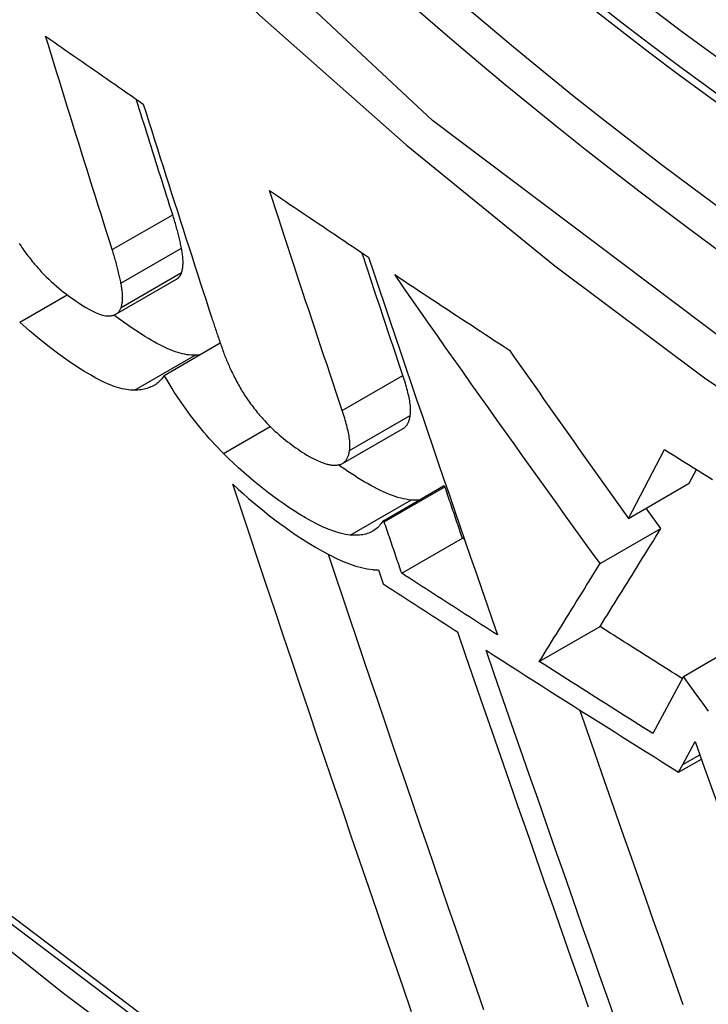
# Model space of a CAD drawing. Header units: inches. Extents: x 25 to 686, y 75 to 315.
# Tile 239 of 256: x 632.0546 to 632.1211, y 269.3872 to 269.4824. Entities that reach past the tile are written whole.
import ezdxf

# ---------------------------------------------------------------- set-up
doc = ezdxf.new("R2010")
doc.units = ezdxf.units.IN
doc.header["$MEASUREMENT"] = 0
doc.layers.add('Visible Edges(ANSI)', color=7, linetype='Continuous', lineweight=25)
doc.layers.add('Visible Tangent Edges(ANSI)', color=7, linetype='Continuous', lineweight=25)

msp = doc.modelspace()

# ---------------------------------------------------------------- linework, layer by layer
at = {"layer": 'Visible Edges(ANSI)'}
for p, q in [((632.063855, 269.45393), (632.069704, 269.457307)), ((632.068518, 269.44802), (632.073945, 269.451153)), ((632.085774, 269.439499), (632.09164, 269.442886)), ((632.113407, 269.434187), (632.116897, 269.440853)), ((632.119293, 269.437585), (632.119987, 269.438911)), ((632.089668, 269.433932), (632.095537, 269.437321)), ((632.089806, 269.433843), (632.095675, 269.437231)), ((632.095675, 269.437231), (632.095537, 269.437321)), ((632.113407, 269.434187), (632.119293, 269.437585)), ((632.116555, 269.433215), (632.115131, 269.435182)), ((632.089806, 269.433843), (632.089668, 269.433932)), ((632.110672, 269.429818), (632.116555, 269.433214)), ((632.091489, 269.428895), (632.09736, 269.432285)), ((632.09757, 269.432148), (632.09736, 269.432285)), ((632.089242, 269.429202), (632.089698, 269.427859)), ((632.104795, 269.420336), (632.110674, 269.423731)), ((632.118724, 269.418907), (632.12299, 269.42137)), ((632.118724, 269.418907), (632.115769, 269.413396)), ((632.118659, 269.410376), (632.11986, 269.412621)), ((632.118267, 269.409653), (632.120466, 269.410922)), ((632.118267, 269.409653), (632.118659, 269.410376))]:
    msp.add_line(p, q, dxfattribs=at)
at = {"layer": 'Visible Edges(ANSI)', "flags": 128}
for points in [[(631.912378, 269.516331), (631.948185, 269.482174), (631.984553, 269.44941), (632.021433, 269.418093), (632.058779, 269.388277), (632.096541, 269.360014), (632.134674, 269.333355), (632.173131, 269.308348), (632.211868, 269.285045), (632.250839, 269.263491), (632.290002, 269.243737), (632.329312, 269.22583), (632.368728, 269.209819), (632.408204, 269.195755), (632.447698, 269.183689), (632.487161, 269.173676), (632.526541, 269.165772)], [(632.063501, 269.460175), (632.063229, 269.461029), (632.062958, 269.461884), (632.062687, 269.462739), (632.062416, 269.463595), (632.062146, 269.464452), (632.061875, 269.46531), (632.061605, 269.466168), (632.061335, 269.467026), (632.061066, 269.467885), (632.060796, 269.468744), (632.060527, 269.469604), (632.060259, 269.470465), (632.05999, 269.471325), (632.059722, 269.472186), (632.059454, 269.473048), (632.059187, 269.47391), (632.05892, 269.474772), (632.058653, 269.475634), (632.058387, 269.476496), (632.058121, 269.477359), (632.057856, 269.478222), (632.057591, 269.479085), (632.057326, 269.479948), (632.057062, 269.480811)], [(632.057062, 269.480811), (632.057454, 269.480537), (632.057846, 269.480264), (632.058238, 269.47999), (632.05863, 269.479716), (632.059022, 269.479443), (632.059415, 269.479169), (632.059807, 269.478896), (632.0602, 269.478622), (632.060593, 269.478349), (632.060986, 269.478076), (632.061379, 269.477802), (632.061772, 269.477529), (632.062166, 269.477256), (632.062559, 269.476982), (632.062953, 269.476709), (632.063347, 269.476436), (632.063741, 269.476163), (632.064135, 269.47589), (632.064529, 269.475617), (632.064923, 269.475344), (632.065317, 269.475071), (632.065712, 269.474798), (632.066106, 269.474526), (632.066501, 269.474253)], [(632.069348, 269.46355), (632.0692, 269.464014), (632.069053, 269.464477), (632.068906, 269.464941), (632.068758, 269.465405), (632.068611, 269.465869), (632.068464, 269.466334), (632.068316, 269.466798), (632.068169, 269.467263), (632.068022, 269.467728), (632.067875, 269.468193), (632.067728, 269.468658), (632.067581, 269.469124), (632.067435, 269.469589), (632.067288, 269.470055), (632.067141, 269.470521), (632.066995, 269.470987), (632.066848, 269.471453), (632.066702, 269.47192), (632.066555, 269.472386), (632.066409, 269.472853), (632.066263, 269.473319), (632.066117, 269.473786), (632.065971, 269.474253), (632.065825, 269.47472)], [(632.066501, 269.474253), (632.066774, 269.473388), (632.067046, 269.472523), (632.06732, 269.471658), (632.067594, 269.470793), (632.067868, 269.469928), (632.068142, 269.469063), (632.068417, 269.468199), (632.068692, 269.467334), (632.068968, 269.46647), (632.069244, 269.465606), (632.06952, 269.464743), (632.069797, 269.463879), (632.070073, 269.463017), (632.07035, 269.462154), (632.070628, 269.461292), (632.070905, 269.46043), (632.071183, 269.459569), (632.071461, 269.458709), (632.071739, 269.457849), (632.072017, 269.45699), (632.072296, 269.456131), (632.072574, 269.455273), (632.072853, 269.454415), (632.073132, 269.453559)], [(632.078695, 269.465903), (632.079093, 269.465633), (632.079491, 269.465363), (632.07989, 269.465093), (632.080288, 269.464823), (632.080687, 269.464553), (632.081086, 269.464283), (632.081485, 269.464013), (632.081884, 269.463744), (632.082284, 269.463474), (632.082683, 269.463205), (632.083083, 269.462935), (632.083483, 269.462666), (632.083883, 269.462396), (632.084284, 269.462127), (632.084684, 269.461858), (632.085085, 269.461589), (632.085485, 269.46132), (632.085886, 269.461051), (632.086287, 269.460782), (632.086689, 269.460513), (632.08709, 269.460244), (632.087492, 269.459975), (632.087893, 269.459707), (632.088295, 269.459438)], [(632.085746, 269.444605), (632.08545, 269.445487), (632.085155, 269.446369), (632.084859, 269.447252), (632.084564, 269.448136), (632.084268, 269.44902), (632.083973, 269.449906), (632.083678, 269.450791), (632.083383, 269.451678), (632.083088, 269.452565), (632.082793, 269.453452), (632.082498, 269.45434), (632.082204, 269.455229), (632.08191, 269.456117), (632.081616, 269.457006), (632.081322, 269.457896), (632.081029, 269.458785), (632.080736, 269.459675), (632.080443, 269.460564), (632.080151, 269.461454), (632.079859, 269.462344), (632.079567, 269.463234), (632.079276, 269.464124), (632.078985, 269.465013), (632.078695, 269.465903)], [(632.070194, 269.460319), (632.070169, 269.460446), (632.070142, 269.460574), (632.070115, 269.460703), (632.070087, 269.460832), (632.070058, 269.460962), (632.070028, 269.461092), (632.069998, 269.461223), (632.069966, 269.461355), (632.069934, 269.461487), (632.069901, 269.46162), (632.069867, 269.461754), (632.069832, 269.461888), (632.069796, 269.462023), (632.06976, 269.462159), (632.069722, 269.462295), (632.069684, 269.462432), (632.069645, 269.46257), (632.069605, 269.462708), (632.069564, 269.462847), (632.069523, 269.462986), (632.06948, 269.463126), (632.069437, 269.463267), (632.069393, 269.463408), (632.069348, 269.46355)], [(632.054508, 269.460776), (632.054595, 269.460642), (632.054684, 269.460507), (632.054775, 269.460373), (632.054867, 269.460239), (632.054961, 269.460104), (632.055057, 269.45997), (632.055154, 269.459836), (632.055254, 269.459702), (632.055355, 269.459568), (632.055457, 269.459435), (632.05556, 269.459303), (632.055664, 269.459172), (632.055769, 269.459042), (632.055876, 269.458913), (632.055983, 269.458784), (632.056091, 269.458657), (632.0562, 269.458531), (632.05631, 269.458406), (632.056421, 269.458281), (632.056533, 269.458158), (632.056645, 269.458035)], [(632.064346, 269.456942), (632.064321, 269.45707), (632.064294, 269.457198), (632.064267, 269.457326), (632.064239, 269.457455), (632.06421, 269.457585), (632.06418, 269.457716), (632.06415, 269.457847), (632.064118, 269.457979), (632.064086, 269.458111), (632.064053, 269.458244), (632.064019, 269.458378), (632.063984, 269.458512), (632.063949, 269.458647), (632.063912, 269.458783), (632.063875, 269.458919), (632.063836, 269.459056), (632.063797, 269.459194), (632.063758, 269.459332), (632.063717, 269.459471), (632.063675, 269.45961), (632.063633, 269.45975), (632.06359, 269.459891), (632.063546, 269.460033), (632.063501, 269.460175)], [(632.070209, 269.45796), (632.070233, 269.458035), (632.070255, 269.458112), (632.070274, 269.458192), (632.070291, 269.458274), (632.070306, 269.458358), (632.070318, 269.458444), (632.070329, 269.458532), (632.070337, 269.458623), (632.070343, 269.458715), (632.070347, 269.458809), (632.070348, 269.458906), (632.070348, 269.459004), (632.070346, 269.459104), (632.070342, 269.459206), (632.070335, 269.459309), (632.070327, 269.459415), (632.070317, 269.459522), (632.070305, 269.459631), (632.070291, 269.459742), (632.070275, 269.459854), (632.070258, 269.459968), (632.070238, 269.460083), (632.070217, 269.4602), (632.070194, 269.460319)], [(632.091611, 269.447992), (632.091446, 269.448484), (632.091281, 269.448977), (632.091115, 269.44947), (632.09095, 269.449963), (632.090785, 269.450457), (632.090619, 269.45095), (632.090454, 269.451444), (632.090289, 269.451938), (632.090123, 269.452433), (632.089958, 269.452928), (632.089793, 269.453422), (632.089628, 269.453917), (632.089463, 269.454413), (632.089298, 269.454908), (632.089133, 269.455403), (632.088968, 269.455899), (632.088803, 269.456395), (632.088638, 269.456891), (632.088473, 269.457387), (632.088308, 269.457884), (632.088143, 269.45838), (632.087979, 269.458876), (632.087814, 269.459373), (632.08765, 269.45987)], [(632.088295, 269.459438), (632.088806, 269.457915), (632.089318, 269.45639), (632.089831, 269.454864), (632.090346, 269.453336), (632.090862, 269.451807), (632.09138, 269.450277), (632.091898, 269.448747), (632.092417, 269.447217), (632.092937, 269.445686), (632.093458, 269.444156), (632.093979, 269.442626), (632.094501, 269.441097), (632.095023, 269.43957), (632.095546, 269.438043), (632.096068, 269.436519), (632.096591, 269.434996), (632.097113, 269.433475), (632.097636, 269.431957), (632.098158, 269.430442), (632.098679, 269.42893), (632.0992, 269.427421), (632.099721, 269.425915), (632.10024, 269.424414), (632.100759, 269.422916)], [(632.056645, 269.458035), (632.056882, 269.457785), (632.057122, 269.457543), (632.057362, 269.45731), (632.057603, 269.457084), (632.057844, 269.456867), (632.058085, 269.456658), (632.058325, 269.456456), (632.058563, 269.456262), (632.058801, 269.456074), (632.059038, 269.455892), (632.059274, 269.455716), (632.059507, 269.455546), (632.059749, 269.455375), (632.060021, 269.455187), (632.060318, 269.454989), (632.060635, 269.454786), (632.060964, 269.454586), (632.061299, 269.454395), (632.061635, 269.454219), (632.061959, 269.454067), (632.062269, 269.453943), (632.062562, 269.453848), (632.062835, 269.453787), (632.063086, 269.453763)], [(632.069704, 269.457307), (632.069733, 269.457324), (632.069762, 269.457343), (632.06979, 269.457362), (632.069817, 269.457382), (632.069843, 269.457403), (632.069869, 269.457425), (632.069894, 269.457448), (632.069918, 269.457472), (632.069942, 269.457496), (632.069965, 269.457521), (632.069987, 269.457547), (632.070008, 269.457574), (632.070029, 269.457602), (632.070049, 269.45763), (632.070068, 269.45766), (632.070087, 269.45769), (632.070104, 269.457721), (632.070121, 269.457753), (632.070138, 269.457785), (632.070153, 269.457818), (632.070168, 269.457853), (632.070183, 269.457887), (632.070196, 269.457923), (632.070209, 269.45796)], [(632.090815, 269.457759), (632.091275, 269.457454), (632.091734, 269.457148), (632.092194, 269.456843), (632.092654, 269.456538), (632.093114, 269.456234), (632.093575, 269.455929), (632.094035, 269.455624), (632.094496, 269.45532), (632.094957, 269.455015), (632.095419, 269.454711), (632.09588, 269.454407), (632.096342, 269.454103), (632.096804, 269.453799), (632.097267, 269.453495), (632.097729, 269.453191), (632.098192, 269.452887), (632.098655, 269.452584), (632.099118, 269.45228), (632.099582, 269.451977), (632.100046, 269.451674), (632.10051, 269.451371), (632.100974, 269.451068), (632.101439, 269.450765), (632.101904, 269.450462)], [(632.110672, 269.429818), (632.109839, 269.430969), (632.109007, 269.432121), (632.108174, 269.433275), (632.107342, 269.43443), (632.10651, 269.435586), (632.105678, 269.436744), (632.104847, 269.437903), (632.104016, 269.439063), (632.103186, 269.440224), (632.102356, 269.441386), (632.101527, 269.44255), (632.100698, 269.443714), (632.09987, 269.44488), (632.099042, 269.446046), (632.098216, 269.447214), (632.09739, 269.448382), (632.096565, 269.449552), (632.09574, 269.450722), (632.094917, 269.451893), (632.094095, 269.453065), (632.093273, 269.454237), (632.092453, 269.45541), (632.091634, 269.456584), (632.090815, 269.457759)], [(632.06436, 269.454583), (632.064384, 269.454658), (632.064406, 269.454735), (632.064425, 269.454815), (632.064442, 269.454897), (632.064457, 269.454981), (632.06447, 269.455067), (632.06448, 269.455156), (632.064488, 269.455246), (632.064494, 269.455338), (632.064498, 269.455433), (632.0645, 269.455529), (632.064499, 269.455627), (632.064497, 269.455727), (632.064493, 269.455829), (632.064487, 269.455933), (632.064478, 269.456038), (632.064468, 269.456146), (632.064456, 269.456255), (632.064442, 269.456365), (632.064427, 269.456477), (632.064409, 269.456591), (632.06439, 269.456707), (632.064369, 269.456824), (632.064346, 269.456942)], [(632.063086, 269.453763), (632.063166, 269.453762), (632.063244, 269.453765), (632.063319, 269.45377), (632.063393, 269.453779), (632.063464, 269.45379), (632.063533, 269.453805), (632.063599, 269.453822), (632.063663, 269.453843), (632.063725, 269.453866), (632.063785, 269.453893), (632.063842, 269.453923), (632.063897, 269.453956), (632.06395, 269.453992), (632.064, 269.454031), (632.064048, 269.454073), (632.064092, 269.454118), (632.064135, 269.454167), (632.064175, 269.454217), (632.064212, 269.454271), (632.064246, 269.454328), (632.064279, 269.454387), (632.064308, 269.45445), (632.064335, 269.454515), (632.06436, 269.454583)], [(632.071513, 269.44996), (632.071325, 269.44996), (632.071131, 269.449969), (632.070932, 269.449988), (632.070726, 269.450017), (632.070515, 269.450056), (632.070298, 269.450104), (632.070076, 269.450162), (632.069847, 269.450229), (632.069613, 269.450306), (632.069374, 269.450392), (632.069129, 269.450488), (632.068878, 269.450593), (632.068621, 269.450707), (632.06836, 269.450831), (632.068095, 269.450963), (632.067825, 269.451103), (632.067553, 269.451251), (632.067277, 269.451407), (632.066997, 269.45157), (632.066649, 269.451781), (632.066126, 269.452114), (632.065422, 269.452583), (632.064558, 269.453188), (632.063664, 269.453843)], [(632.073132, 269.453559), (632.073176, 269.453424), (632.07322, 269.453289), (632.073265, 269.453153), (632.07331, 269.453018), (632.073355, 269.452882), (632.0734, 269.452746), (632.073446, 269.45261), (632.073491, 269.452474), (632.073537, 269.452338), (632.073584, 269.452202), (632.07363, 269.452065), (632.073677, 269.451928), (632.073724, 269.451792), (632.073771, 269.451654), (632.073819, 269.451517), (632.073866, 269.45138), (632.073914, 269.451243), (632.073962, 269.451105), (632.074011, 269.450967), (632.07406, 269.450829), (632.074108, 269.450691), (632.074158, 269.450553), (632.074207, 269.450415), (632.074257, 269.450276)], [(632.065661, 269.446582), (632.065475, 269.446582), (632.065283, 269.446591), (632.065086, 269.44661), (632.064882, 269.446638), (632.064672, 269.446676), (632.064457, 269.446724), (632.064236, 269.446781), (632.064009, 269.446848), (632.063776, 269.446924), (632.063538, 269.447009), (632.063294, 269.447104), (632.063044, 269.447209), (632.06275, 269.44734), (632.06238, 269.44752), (632.061929, 269.447755), (632.061394, 269.448055), (632.060771, 269.448429), (632.060056, 269.448886), (632.059246, 269.449435), (632.058342, 269.45008), (632.057407, 269.450782), (632.056462, 269.451526), (632.05551, 269.452315), (632.054553, 269.453148)], [(632.101904, 269.450462), (632.10238, 269.449781), (632.102857, 269.449099), (632.103334, 269.448418), (632.103812, 269.447738), (632.104289, 269.447057), (632.104767, 269.446377), (632.105246, 269.445697), (632.105724, 269.445017), (632.106203, 269.444338), (632.106682, 269.443659), (632.107161, 269.44298), (632.107641, 269.442301), (632.10812, 269.441623), (632.1086, 269.440945), (632.10908, 269.440268), (632.109561, 269.43959), (632.110041, 269.438914), (632.110522, 269.438237), (632.111002, 269.437561), (632.111483, 269.436886), (632.111964, 269.43621), (632.112445, 269.435536), (632.112926, 269.434861), (632.113407, 269.434187)], [(632.071925, 269.449987), (632.071908, 269.449985), (632.071891, 269.449983), (632.071874, 269.449982), (632.071857, 269.44998), (632.071841, 269.449979), (632.071824, 269.449977), (632.071807, 269.449976), (632.07179, 269.449975), (632.071773, 269.449973), (632.071756, 269.449972), (632.071738, 269.449971), (632.071721, 269.44997), (632.071704, 269.449969), (632.071687, 269.449968), (632.07167, 269.449967), (632.071652, 269.449966), (632.071635, 269.449965), (632.071618, 269.449964), (632.0716, 269.449964), (632.071583, 269.449963), (632.071565, 269.449962), (632.071548, 269.449961), (632.07153, 269.449961), (632.071513, 269.44996)], [(632.074257, 269.450276), (632.074304, 269.450146), (632.074353, 269.450015), (632.074403, 269.449884), (632.074454, 269.449751), (632.074507, 269.449618), (632.074561, 269.449485), (632.074617, 269.44935), (632.074674, 269.449214), (632.074733, 269.449078), (632.074793, 269.448941), (632.074855, 269.448803), (632.074918, 269.448665), (632.074983, 269.448525), (632.075049, 269.448385), (632.075117, 269.448244), (632.075186, 269.448103), (632.075257, 269.44796), (632.07533, 269.447817), (632.075405, 269.447673), (632.075481, 269.447528), (632.075559, 269.447382), (632.075638, 269.447236), (632.075719, 269.447088), (632.075802, 269.44694)], [(632.068518, 269.44802), (632.068447, 269.447901), (632.068371, 269.447787), (632.068291, 269.44768), (632.068206, 269.447577), (632.068117, 269.447481), (632.068023, 269.447389), (632.067925, 269.447303), (632.067823, 269.447222), (632.067716, 269.447146), (632.067605, 269.447076), (632.06749, 269.44701), (632.067372, 269.44695), (632.067249, 269.446894), (632.067122, 269.446843), (632.066992, 269.446797), (632.066858, 269.446755), (632.06672, 269.446718), (632.066579, 269.446686), (632.066434, 269.446658), (632.066286, 269.446634), (632.066135, 269.446615), (632.06598, 269.4466), (632.065822, 269.446589), (632.065661, 269.446582)], [(632.074261, 269.440469), (632.073979, 269.440752), (632.073701, 269.441039), (632.073425, 269.44133), (632.073152, 269.441626), (632.072882, 269.441926), (632.072615, 269.44223), (632.072351, 269.442538), (632.07209, 269.44285), (632.071832, 269.443167), (632.071577, 269.443486), (632.071328, 269.443807), (632.071083, 269.444129), (632.070843, 269.444453), (632.070607, 269.444778), (632.070377, 269.445103), (632.070151, 269.445429), (632.06993, 269.445755), (632.069714, 269.446081), (632.069503, 269.446406), (632.069296, 269.446731), (632.069095, 269.447055), (632.068898, 269.447378), (632.068706, 269.447699), (632.068518, 269.44802)], [(632.092323, 269.444133), (632.09234, 269.444253), (632.092351, 269.444379), (632.092357, 269.444511), (632.092357, 269.444647), (632.092353, 269.444788), (632.092344, 269.444933), (632.09233, 269.445082), (632.092312, 269.445234), (632.092291, 269.44539), (632.092266, 269.445548), (632.092237, 269.445709), (632.092205, 269.445872), (632.09217, 269.446037), (632.092132, 269.446205), (632.09209, 269.446375), (632.092047, 269.446548), (632.092, 269.446723), (632.091951, 269.446901), (632.091899, 269.447079), (632.091846, 269.44726), (632.09179, 269.447441), (632.091732, 269.447624), (632.091673, 269.447808), (632.091611, 269.447992)], [(632.075802, 269.44694), (632.075881, 269.446803), (632.075961, 269.446665), (632.076044, 269.446527), (632.076129, 269.446389), (632.076215, 269.44625), (632.076304, 269.446111), (632.076395, 269.445972), (632.076489, 269.445832), (632.076584, 269.445693), (632.076682, 269.445552), (632.076782, 269.445412), (632.076884, 269.445271), (632.076987, 269.445131), (632.077093, 269.444992), (632.077199, 269.444853), (632.077307, 269.444715), (632.077417, 269.444578), (632.077527, 269.444442), (632.07764, 269.444307), (632.077753, 269.444173), (632.077868, 269.444039), (632.077984, 269.443906), (632.078101, 269.443774), (632.07822, 269.443642)], [(632.086457, 269.440746), (632.086474, 269.440866), (632.086485, 269.440992), (632.08649, 269.441124), (632.086491, 269.44126), (632.086486, 269.441401), (632.086477, 269.441546), (632.086464, 269.441695), (632.086446, 269.441847), (632.086424, 269.442003), (632.086399, 269.442161), (632.086371, 269.442322), (632.086339, 269.442485), (632.086304, 269.44265), (632.086266, 269.442818), (632.086224, 269.442989), (632.086181, 269.443162), (632.086134, 269.443337), (632.086085, 269.443514), (632.086033, 269.443693), (632.08598, 269.443873), (632.085924, 269.444055), (632.085866, 269.444238), (632.085807, 269.444421), (632.085746, 269.444605)], [(632.09164, 269.442886), (632.091688, 269.442916), (632.091734, 269.442948), (632.091779, 269.442982), (632.091821, 269.443019), (632.091862, 269.443058), (632.0919, 269.443099), (632.091937, 269.443143), (632.091972, 269.443188), (632.092005, 269.443235), (632.092036, 269.443284), (632.092066, 269.443335), (632.092094, 269.443387), (632.092121, 269.443441), (632.092146, 269.443497), (632.09217, 269.443555), (632.092192, 269.443614), (632.092213, 269.443674), (632.092233, 269.443736), (632.092251, 269.443799), (632.092268, 269.443864), (632.092284, 269.443929), (632.092298, 269.443996), (632.092311, 269.444064), (632.092323, 269.444133)], [(632.07822, 269.443642), (632.078419, 269.443428), (632.078621, 269.44322), (632.078825, 269.443017), (632.07903, 269.442821), (632.079235, 269.44263), (632.079441, 269.442445), (632.079646, 269.442266), (632.079851, 269.442093), (632.080056, 269.441924), (632.080259, 269.441761), (632.080462, 269.441602), (632.080664, 269.441448), (632.080866, 269.441297), (632.081067, 269.441151), (632.081267, 269.441007), (632.081466, 269.440868), (632.081663, 269.440732), (632.081862, 269.440598), (632.082078, 269.440458), (632.08232, 269.44031), (632.082597, 269.440153), (632.082916, 269.439987), (632.083285, 269.439812), (632.083713, 269.439627)], [(632.086513, 269.432576), (632.086043, 269.432643), (632.085546, 269.432755), (632.085023, 269.432911), (632.084473, 269.433112), (632.083902, 269.433353), (632.083329, 269.433625), (632.082757, 269.433923), (632.082191, 269.43424), (632.081635, 269.434571), (632.081096, 269.43491), (632.080576, 269.435251), (632.080081, 269.435588), (632.079606, 269.435922), (632.079129, 269.436269), (632.078649, 269.43663), (632.078166, 269.437004), (632.07768, 269.437392), (632.077192, 269.437794), (632.076703, 269.438209), (632.076213, 269.438637), (632.075723, 269.439078), (632.075235, 269.43953), (632.074747, 269.439993), (632.074261, 269.440469)], [(632.085499, 269.43939), (632.085571, 269.43941), (632.085638, 269.439434), (632.085703, 269.439462), (632.085765, 269.439494), (632.085823, 269.43953), (632.085879, 269.439569), (632.085932, 269.439611), (632.085981, 269.439657), (632.086029, 269.439707), (632.086073, 269.439759), (632.086115, 269.439814), (632.086154, 269.439872), (632.086191, 269.439932), (632.086225, 269.439995), (632.086258, 269.440061), (632.086288, 269.440129), (632.086316, 269.440199), (632.086342, 269.440272), (632.086366, 269.440346), (632.086388, 269.440423), (632.086408, 269.440501), (632.086426, 269.440581), (632.086442, 269.440663), (632.086457, 269.440746)], [(632.116897, 269.440853), (632.11736, 269.440561), (632.117824, 269.440269), (632.118288, 269.439977), (632.118752, 269.439686), (632.119216, 269.439394), (632.119681, 269.439103), (632.120147, 269.438811), (632.120612, 269.43852), (632.121078, 269.438229), (632.121544, 269.437938)], [(632.083713, 269.439627), (632.083804, 269.43959), (632.083894, 269.439556), (632.083982, 269.439524), (632.084068, 269.439495), (632.084154, 269.439469), (632.084237, 269.439444), (632.084319, 269.439423), (632.0844, 269.439404), (632.084479, 269.439387), (632.084557, 269.439373), (632.084634, 269.43936), (632.084708, 269.43935), (632.084782, 269.439343), (632.084854, 269.439337), (632.084925, 269.439334), (632.084994, 269.439332), (632.085062, 269.439333), (632.085129, 269.439335), (632.085194, 269.43934), (632.085258, 269.439346), (632.08532, 269.439355), (632.085381, 269.439365), (632.085441, 269.439376), (632.085499, 269.43939)], [(632.09238, 269.435963), (632.092144, 269.435992), (632.091901, 269.436032), (632.091651, 269.436084), (632.091396, 269.436147), (632.091133, 269.436221), (632.090865, 269.436306), (632.09059, 269.436403), (632.090309, 269.43651), (632.090022, 269.436628), (632.089728, 269.436756), (632.089429, 269.436896), (632.089124, 269.437045), (632.088813, 269.437206), (632.088498, 269.437375), (632.088181, 269.437553), (632.087864, 269.437737), (632.087547, 269.437927), (632.087231, 269.438122), (632.086916, 269.438322), (632.086603, 269.438526), (632.086294, 269.438733), (632.085987, 269.438942), (632.085685, 269.439153), (632.085386, 269.439366)], [(632.092453, 269.386483), (632.091627, 269.388874), (632.0908, 269.391273), (632.089971, 269.39368), (632.089142, 269.396094), (632.088311, 269.398515), (632.08748, 269.400941), (632.086649, 269.403372), (632.085818, 269.405806), (632.084988, 269.408245), (632.084158, 269.410685), (632.083329, 269.413128), (632.082502, 269.415572), (632.081676, 269.418016), (632.080852, 269.42046), (632.080031, 269.422903), (632.079212, 269.425344), (632.078396, 269.427782), (632.077583, 269.430217), (632.076773, 269.432648), (632.075967, 269.435075), (632.075166, 269.437495)], [(632.075166, 269.437495), (632.075674, 269.437026), (632.076183, 269.436568), (632.076692, 269.436121), (632.0772, 269.435685), (632.077708, 269.435261), (632.078214, 269.434849), (632.078718, 269.434449), (632.07922, 269.434062), (632.079719, 269.433687), (632.080216, 269.433324), (632.080731, 269.432959), (632.081289, 269.432575), (632.081884, 269.432181), (632.082508, 269.431784), (632.083157, 269.431391), (632.083824, 269.43101), (632.084503, 269.430649), (632.085173, 269.43032), (632.08582, 269.430033), (632.086443, 269.429787), (632.087042, 269.429584), (632.087617, 269.429424), (632.088165, 269.429307), (632.088687, 269.429235)], [(632.09736, 269.432285), (632.097289, 269.432491), (632.097219, 269.432697), (632.097149, 269.432903), (632.097079, 269.433109), (632.097008, 269.433315), (632.096938, 269.433521), (632.096868, 269.433727), (632.096798, 269.433933), (632.096727, 269.434139), (632.096657, 269.434345), (632.096587, 269.434551), (632.096517, 269.434757), (632.096447, 269.434963), (632.096376, 269.435169), (632.096306, 269.435375), (632.096236, 269.435582), (632.096166, 269.435788), (632.096096, 269.435994), (632.096025, 269.4362), (632.095955, 269.436406), (632.095885, 269.436613), (632.095815, 269.436819), (632.095745, 269.437025), (632.095675, 269.437231)], [(632.093154, 269.435945), (632.093123, 269.435943), (632.093093, 269.435942), (632.093062, 269.43594), (632.093031, 269.435939), (632.093, 269.435939), (632.092969, 269.435938), (632.092938, 269.435937), (632.092906, 269.435937), (632.092874, 269.435937), (632.092843, 269.435937), (632.092811, 269.435938), (632.092778, 269.435938), (632.092746, 269.435939), (632.092714, 269.43594), (632.092681, 269.435942), (632.092648, 269.435943), (632.092615, 269.435945), (632.092582, 269.435947), (632.092549, 269.435949), (632.092515, 269.435951), (632.092482, 269.435954), (632.092448, 269.435957), (632.092414, 269.43596), (632.09238, 269.435963)], [(632.089668, 269.433932), (632.08959, 269.433812), (632.089508, 269.433695), (632.089422, 269.433584), (632.089331, 269.433478), (632.089235, 269.433377), (632.089135, 269.433281), (632.08903, 269.433191), (632.08892, 269.433106), (632.088806, 269.433027), (632.088687, 269.432953), (632.088562, 269.432885), (632.088433, 269.432823), (632.0883, 269.432767), (632.088161, 269.432718), (632.088018, 269.432675), (632.08787, 269.432638), (632.087717, 269.432607), (632.08756, 269.432583), (632.087398, 269.432566), (632.087231, 269.432554), (632.087058, 269.43255), (632.086882, 269.432552), (632.0867, 269.43256), (632.086513, 269.432576)], [(632.091489, 269.428895), (632.091419, 269.429101), (632.091349, 269.429307), (632.091279, 269.429513), (632.091208, 269.429719), (632.091138, 269.429925), (632.091068, 269.430131), (632.090998, 269.430338), (632.090928, 269.430544), (632.090857, 269.43075), (632.090787, 269.430956), (632.090717, 269.431162), (632.090647, 269.431368), (632.090577, 269.431574), (632.090507, 269.43178), (632.090436, 269.431987), (632.090366, 269.432193), (632.090296, 269.432399), (632.090226, 269.432605), (632.090156, 269.432811), (632.090086, 269.433018), (632.090016, 269.433224), (632.089946, 269.43343), (632.089876, 269.433636), (632.089806, 269.433843)], [(632.110674, 269.423731), (632.110911, 269.424112), (632.111148, 269.424493), (632.111384, 269.424873), (632.11162, 269.425253), (632.111856, 269.425634), (632.112092, 269.426014), (632.112328, 269.426395), (632.112565, 269.426777), (632.112803, 269.42716), (632.113041, 269.427544), (632.11328, 269.42793), (632.113521, 269.428318), (632.113763, 269.428708), (632.114006, 269.4291), (632.114251, 269.429495), (632.114497, 269.429893), (632.114746, 269.430294), (632.114997, 269.430699), (632.11525, 269.431107), (632.115505, 269.43152), (632.115763, 269.431936), (632.116024, 269.432357), (632.116288, 269.432783), (632.116555, 269.433215)], [(632.099438, 269.386662), (632.098758, 269.388624), (632.098078, 269.390592), (632.097396, 269.392566), (632.096713, 269.394546), (632.096028, 269.396531), (632.095344, 269.398522), (632.094658, 269.400516), (632.093972, 269.402515), (632.093286, 269.404518), (632.092599, 269.406523), (632.091913, 269.408532), (632.091227, 269.410543), (632.090541, 269.412556), (632.089856, 269.41457), (632.089172, 269.416586), (632.088488, 269.418602), (632.087806, 269.420619), (632.087125, 269.422636), (632.086445, 269.424652), (632.085767, 269.426667), (632.085091, 269.428681), (632.084416, 269.430693)], [(632.104795, 269.420336), (632.105033, 269.420719), (632.10527, 269.4211), (632.105506, 269.421481), (632.105742, 269.421862), (632.105979, 269.422243), (632.106215, 269.422624), (632.106452, 269.423006), (632.106689, 269.423388), (632.106927, 269.423772), (632.107165, 269.424157), (632.107405, 269.424543), (632.107645, 269.424931), (632.107887, 269.425321), (632.10813, 269.425713), (632.108375, 269.426108), (632.108621, 269.426506), (632.108869, 269.426906), (632.109119, 269.42731), (632.109372, 269.427718), (632.109627, 269.428129), (632.109884, 269.428545), (632.110144, 269.428965), (632.110406, 269.429389), (632.110672, 269.429818)], [(632.088687, 269.429235), (632.088711, 269.429233), (632.088735, 269.429231), (632.088758, 269.429229), (632.088781, 269.429227), (632.088805, 269.429225), (632.088828, 269.429223), (632.088852, 269.429222), (632.088875, 269.42922), (632.088898, 269.429218), (632.088921, 269.429217), (632.088945, 269.429215), (632.088968, 269.429214), (632.088991, 269.429213), (632.089014, 269.429212), (632.089037, 269.42921), (632.08906, 269.429209), (632.089083, 269.429208), (632.089106, 269.429207), (632.089128, 269.429206), (632.089151, 269.429205), (632.089174, 269.429204), (632.089197, 269.429204), (632.089219, 269.429203), (632.089242, 269.429202)], [(632.100759, 269.422916), (632.100372, 269.423165), (632.099984, 269.423414), (632.099597, 269.423662), (632.09921, 269.423911), (632.098823, 269.424159), (632.098436, 269.424408), (632.098049, 269.424657), (632.097662, 269.424906), (632.097275, 269.425155), (632.096889, 269.425404), (632.096502, 269.425653), (632.096116, 269.425902), (632.09573, 269.426151), (632.095344, 269.4264), (632.094958, 269.42665), (632.094572, 269.426899), (632.094186, 269.427148), (632.093801, 269.427398), (632.093415, 269.427647), (632.09303, 269.427897), (632.092645, 269.428146), (632.092259, 269.428396), (632.091874, 269.428646), (632.091489, 269.428895)], [(632.089698, 269.427859), (632.089997, 269.427666), (632.090295, 269.427472), (632.090594, 269.427278), (632.090892, 269.427085), (632.091191, 269.426891), (632.09149, 269.426697), (632.091789, 269.426504), (632.092088, 269.42631), (632.092386, 269.426117), (632.092685, 269.425923), (632.092985, 269.42573), (632.093284, 269.425537), (632.093583, 269.425343), (632.093882, 269.42515), (632.094182, 269.424956), (632.094481, 269.424763), (632.09478, 269.42457), (632.09508, 269.424377), (632.09538, 269.424184), (632.095679, 269.42399), (632.095979, 269.423797), (632.096279, 269.423604), (632.096579, 269.423411), (632.096879, 269.423218)], [(632.096879, 269.423218), (632.097704, 269.420824), (632.098534, 269.418423), (632.099367, 269.416015), (632.100203, 269.413602), (632.101042, 269.411185), (632.101884, 269.408764), (632.102728, 269.406339), (632.103575, 269.403913), (632.104422, 269.401486), (632.105271, 269.399058), (632.106121, 269.396631), (632.106971, 269.394206), (632.107822, 269.391783), (632.108672, 269.389364), (632.109522, 269.386948)], [(632.118615, 269.418703), (632.118283, 269.418912), (632.117951, 269.419121), (632.117619, 269.41933), (632.117288, 269.419539), (632.116956, 269.419749), (632.116625, 269.419958), (632.116294, 269.420167), (632.115962, 269.420376), (632.115631, 269.420586), (632.1153, 269.420795), (632.114969, 269.421004), (632.114638, 269.421214), (632.114308, 269.421423), (632.113977, 269.421633), (632.113646, 269.421842), (632.113316, 269.422052), (632.112985, 269.422262), (632.112655, 269.422471), (632.112325, 269.422681), (632.111994, 269.422891), (632.111664, 269.423101), (632.111334, 269.423311), (632.111004, 269.423521), (632.110674, 269.423731)], [(632.099648, 269.421439), (632.100419, 269.420945), (632.10119, 269.420452), (632.101962, 269.419958), (632.102734, 269.419465), (632.103506, 269.418972), (632.104279, 269.418479), (632.105052, 269.417987), (632.105825, 269.417495), (632.106599, 269.417003), (632.107374, 269.416511), (632.108149, 269.41602), (632.108924, 269.415529), (632.1097, 269.415038), (632.110476, 269.414547), (632.111253, 269.414057), (632.11203, 269.413567), (632.112808, 269.413077), (632.113586, 269.412587), (632.114365, 269.412097), (632.115144, 269.411608), (632.115924, 269.411119), (632.116704, 269.41063), (632.117485, 269.410141), (632.118267, 269.409653)], [(632.112333, 269.385191), (632.111481, 269.387605), (632.110628, 269.390024), (632.109775, 269.392446), (632.108922, 269.39487), (632.108069, 269.397296), (632.107218, 269.399722), (632.106367, 269.402148), (632.105518, 269.404573), (632.104671, 269.406996), (632.103827, 269.409416), (632.102984, 269.411832), (632.102145, 269.414243), (632.101309, 269.416649), (632.100477, 269.419048), (632.099648, 269.421439)], [(632.115769, 269.413396), (632.115309, 269.413684), (632.11485, 269.413973), (632.114392, 269.414261), (632.113933, 269.41455), (632.113474, 269.414838), (632.113016, 269.415127), (632.112558, 269.415415), (632.1121, 269.415704), (632.111642, 269.415993), (632.111185, 269.416282), (632.110727, 269.416571), (632.11027, 269.41686), (632.109813, 269.417149), (632.109356, 269.417439), (632.108899, 269.417728), (632.108442, 269.418018), (632.107986, 269.418307), (632.10753, 269.418597), (632.107074, 269.418886), (632.106618, 269.419176), (632.106162, 269.419466), (632.105706, 269.419756), (632.105251, 269.420046), (632.104795, 269.420336)], [(632.121171, 269.415538), (632.120763, 269.416099), (632.120355, 269.416661), (632.119947, 269.417222), (632.119539, 269.417784), (632.119131, 269.418345), (632.118724, 269.418907)], [(632.118719, 269.387162), (632.118002, 269.38919), (632.117285, 269.391221), (632.116568, 269.393255), (632.11585, 269.395291), (632.115132, 269.397329), (632.114415, 269.399368), (632.113698, 269.401408), (632.112982, 269.403448), (632.112266, 269.405488), (632.111552, 269.407528), (632.110839, 269.409565), (632.110127, 269.411601), (632.109417, 269.413635), (632.108709, 269.415665)], [(632.11986, 269.412621), (632.120781, 269.410039), (632.121708, 269.407445), (632.122638, 269.40484), (632.123573, 269.402226), (632.124512, 269.399605), (632.125454, 269.396977), (632.126398, 269.394343), (632.127344, 269.391706), (632.128292, 269.389067), (632.129241, 269.386426)]]:
    msp.add_lwpolyline(points, dxfattribs=at)
at = {"layer": 'Visible Edges(ANSI)'}
msp.add_ellipse((632.154641, 269.72294), major_axis=(0.15748, -0.272764), ratio=0.57735, start_param=2.363977, end_param=7.060801, dxfattribs=at)
msp.add_ellipse((632.151161, 269.72093), major_axis=(0.159941, -0.277026), ratio=0.57735, dxfattribs=at)
at = {"layer": 'Visible Tangent Edges(ANSI)'}
for p, q in [((632.063501, 269.460175), (632.069348, 269.46355)), ((632.064346, 269.456942), (632.070194, 269.460319)), ((632.06436, 269.454583), (632.070209, 269.45796)), ((632.054553, 269.453148), (632.059154, 269.455805)), ((632.065661, 269.446582), (632.071513, 269.44996)), ((632.085746, 269.444605), (632.091611, 269.447992)), ((632.086457, 269.440746), (632.092323, 269.444133)), ((632.074261, 269.440469), (632.078769, 269.443072)), ((632.086513, 269.432576), (632.09238, 269.435963)), ((632.118659, 269.410376), (632.120319, 269.411334))]:
    msp.add_line(p, q, dxfattribs=at)
at = {"layer": 'Visible Tangent Edges(ANSI)', "flags": 128}
for points in [[(632.399598, 269.575727), (632.396678, 269.534521), (632.388269, 269.497475), (632.374512, 269.46536), (632.355772, 269.438943), (632.332526, 269.418872), (632.305298, 269.405626), (632.274591, 269.399381), (632.241007, 269.400289), (632.20542, 269.408331), (632.16856, 269.423318), (632.131264, 269.444956), (632.094469, 269.47267), (632.058829, 269.505974), (632.025255, 269.544055), (631.994539, 269.585961)], [(632.011448, 269.556689), (632.02392, 269.540643), (632.036829, 269.525181), (632.050135, 269.510357), (632.063796, 269.496224), (632.077754, 269.482849), (632.09193, 269.4703), (632.106287, 269.458605), (632.120785, 269.447793), (632.135387, 269.437894), (632.150053, 269.428936), (632.164741, 269.420951), (632.179365, 269.413992), (632.193868, 269.40808), (632.208207, 269.403226), (632.22234, 269.399439), (632.236224, 269.396731), (632.249815, 269.395112), (632.263071, 269.394592), (632.275937, 269.395179), (632.288341, 269.396857), (632.300256, 269.399615), (632.311657, 269.40344)], [(632.440065, 269.198407), (632.416479, 269.204563), (632.392717, 269.211585), (632.368795, 269.219469), (632.344742, 269.228206), (632.320566, 269.237795), (632.296273, 269.248236), (632.27189, 269.259515), (632.247446, 269.271621), (632.222971, 269.284539), (632.198485, 269.29826), (632.17399, 269.312781), (632.149489, 269.328104), (632.124983, 269.344229), (632.100499, 269.361143), (632.076072, 269.378823), (632.051734, 269.397249), (632.027513, 269.416399), (632.003439, 269.436248), (631.97954, 269.456771), (631.955845, 269.477942), (631.932385, 269.499726), (631.90917, 269.522111)], [(631.908986, 269.521315), (631.932265, 269.49891), (631.955797, 269.477099), (631.979556, 269.455911), (632.003516, 269.435372), (632.027649, 269.415509), (632.051927, 269.396346), (632.076321, 269.377905), (632.100803, 269.360209), (632.125342, 269.343277), (632.149903, 269.327129), (632.174462, 269.311779), (632.199016, 269.297225), (632.223565, 269.283465), (632.248108, 269.270502), (632.272623, 269.258345), (632.297083, 269.247009), (632.321457, 269.236506), (632.345719, 269.226849), (632.369863, 269.21804), (632.39388, 269.210081), (632.417742, 269.202982), (632.441431, 269.196748)]]:
    msp.add_lwpolyline(points, dxfattribs=at)
at = {"layer": 'Visible Tangent Edges(ANSI)'}
for centre, major_axis, start_param, end_param in [((632.153647, 269.722366), (-0.173181, 0.299958), 5.05527, 10.652693), ((632.153597, 269.722337), (0.150591, -0.26083), 4.097754, 6.89782)]:
    msp.add_ellipse(centre, major_axis=major_axis, ratio=0.57735, start_param=start_param, end_param=end_param, dxfattribs=at)
for centre, major_axis in [((632.154239, 269.722708), (-0.171108, 0.296368)), ((632.151265, 269.72099), (0.162695, -0.281797)), ((632.151161, 269.72093), (-0.162099, 0.280763))]:
    msp.add_ellipse(centre, major_axis=major_axis, ratio=0.57735, dxfattribs=at)

doc.saveas('drawing.dxf')
